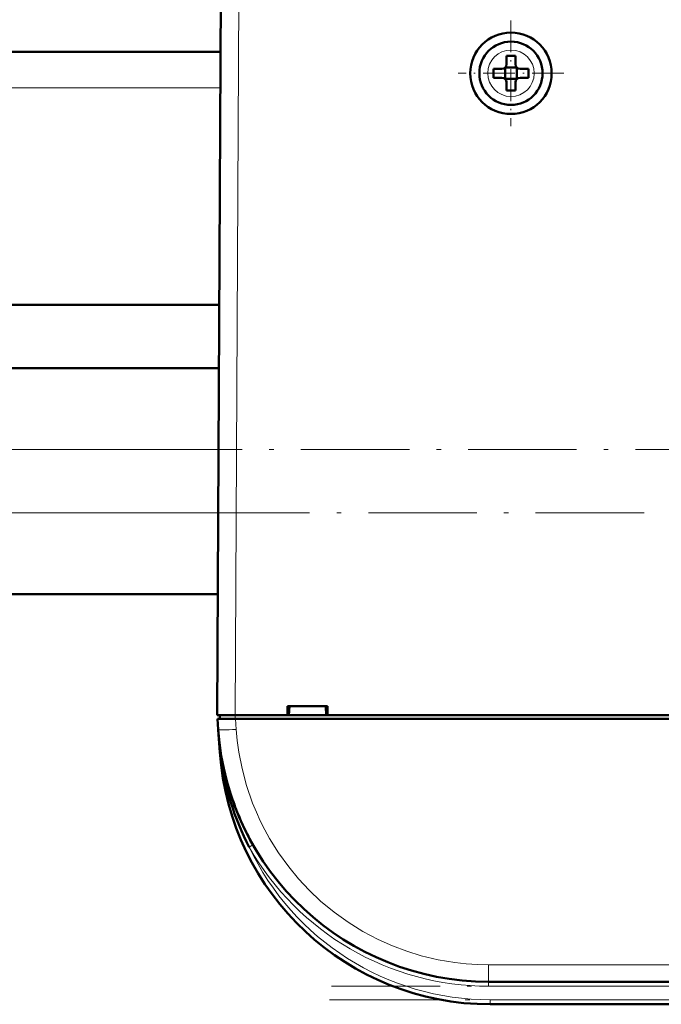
# Model space of a CAD drawing. Extents: x -1976 to 2357, y -1844 to 653.
# Tile 23 of 56: x 246 to 317, y -1598 to -1489. Entities that reach past the tile are written whole.
import ezdxf

# ---------------------------------------------------------------- set-up
doc = ezdxf.new("R2010")
doc.units = 0
doc.linetypes.add('DASHDOT', pattern=[18.5, 12, -3, 0.5, -3])

msp = doc.modelspace()

# ---------------------------------------------------------------- linework, layer by layer
at = {"color": 7, "lineweight": 50}
for p, q in [((268.07, -1566.21), (268.49, -1484.16)), ((268.45, -1492.82), (24.68, -1492.82)), ((300.07, -1494.21), (300.07, -1493.29)), ((301.07, -1493.29), (301.07, -1494.21)), ((298.65, -1494.71), (299.57, -1494.71)), ((299.92, -1494.56), (299.93, -1494.57)), ((299.93, -1494.57), (301.21, -1494.57)), ((299.93, -1494.57), (299.93, -1495.84)), ((301.21, -1494.57), (301.22, -1494.56)), ((301.21, -1494.57), (301.21, -1495.84)), ((302.49, -1494.71), (301.57, -1494.71)), ((298.65, -1495.71), (299.57, -1495.71)), ((299.93, -1495.84), (299.92, -1495.85)), ((301.21, -1495.84), (299.93, -1495.84)), ((300.07, -1496.21), (300.07, -1497.13)), ((301.07, -1496.21), (301.07, -1497.13)), ((301.21, -1495.84), (301.22, -1495.85)), ((302.49, -1495.71), (301.57, -1495.71)), ((268.3, -1520.82), (24.83, -1520.82)), ((268.26, -1527.82), (204.57, -1527.82)), ((268.13, -1552.82), (204.57, -1552.82)), ((275.86, -1566.21), (275.86, -1565.21)), ((275.86, -1565.21), (280.27, -1565.21)), ((276, -1566.21), (276.07, -1565.21)), ((280.07, -1565.21), (280.13, -1566.21)), ((280.27, -1565.21), (280.27, -1566.21)), ((268.07, -1566.21), (270.07, -1566.21)), ((268.37, -1566.21), (268.37, -1566.61)), ((270.07, -1566.21), (275.86, -1566.21)), ((275.86, -1566.21), (276, -1566.21)), ((275.92, -1566.21), (280.22, -1566.21)), ((280.13, -1566.21), (280.27, -1566.21)), ((280.27, -1566.21), (399.86, -1566.21)), ((268.18, -1567.8), (268.09, -1566.61)), ((268.09, -1566.61), (270.09, -1566.61)), ((523.04, -1566.61), (270.09, -1566.61)), ((268.18, -1567.83), (268.35, -1570.3)), ((270.52, -1577.51), (270.62, -1577.74)), ((495.03, -1595.71), (298.1, -1595.71)), ((494.85, -1598.21), (298.28, -1598.21))]:
    msp.add_line(p, q, dxfattribs=at)
at = {"color": 7, "lineweight": 18}
for p, q in [((270.49, -1484.16), (270.07, -1566.21)), ((300.59, -1492.64), (300.57, -1492.64)), ((298, -1495.18), (298, -1495.21)), ((303.14, -1495.23), (303.14, -1495.21)), ((268.43, -1496.82), (24.7, -1496.82)), ((300.55, -1497.78), (300.57, -1497.78)), ((268.22, -1536.82), (213.57, -1536.82)), ((268.18, -1543.82), (213.57, -1543.82)), ((270.06, -1566.61), (270.06, -1566.21)), ((270.09, -1566.61), (270.17, -1567.8)), ((268.35, -1570.3), (268.4, -1570.3)), ((268.45, -1570.67), (268.4, -1570.3)), ((271.61, -1580.82), (271.92, -1580.64)), ((271.92, -1580.64), (272.04, -1580.57)), ((495.03, -1593.85), (298.1, -1593.85)), ((298.1, -1595.71), (298.1, -1593.85)), ((298.1, -1595.71), (298.1, -1596.21)), ((495.03, -1596.21), (298.1, -1596.21)), ((298.28, -1597.71), (298.28, -1598.21)), ((494.85, -1597.71), (298.28, -1597.71))]:
    msp.add_line(p, q, dxfattribs=at)
at = {"color": 7, "linetype": 'DASHDOT', "lineweight": 18, "ltscale": 0.292499}
msp.add_line((300.57, -1489.36), (300.57, -1501.06), dxfattribs=at)
at = {"color": 7, "linetype": 'DASHDOT', "lineweight": 18, "ltscale": 0.2925}
msp.add_line((306.42, -1495.21), (294.72, -1495.21), dxfattribs=at)
at = {"color": 7, "linetype": 'DASHDOT', "lineweight": 18}
for p, q in [((184.83, -1536.82), (421.63, -1536.82)), ((444.79, -1543.82), (182.73, -1543.82)), ((514.72, -1596.21), (278.41, -1596.21)), ((514.51, -1597.71), (278.62, -1597.71))]:
    msp.add_line(p, q, dxfattribs=at)
at = {"color": 7, "linetype": 'DASHDOT', "lineweight": 18, "ltscale": 0.012015}
msp.add_line((270.06, -1566.17), (270.06, -1566.65), dxfattribs=at)
at = {"color": 7, "lineweight": 18}
msp.add_lwpolyline([(270.17, -1567.8), (270.28, -1569.03), (270.46, -1570.3), (270.82, -1572.13), (271.32, -1574), (271.99, -1575.97), (272.4, -1576.95), (272.84, -1577.93), (273.33, -1578.89), (273.85, -1579.85), (274.86, -1581.46), (275.98, -1583.01), (277.08, -1584.34), (278.26, -1585.6), (279.51, -1586.79), (281, -1588.02), (282.55, -1589.13), (284.19, -1590.15), (285.87, -1591.04), (287.45, -1591.74), (289.04, -1592.34), (290.63, -1592.83), (292.51, -1593.28), (294.35, -1593.6), (295.62, -1593.74), (296.86, -1593.82), (298.1, -1593.85)], dxfattribs=at)
at = {"color": 7, "lineweight": 50}
for radius in [4.5, 3.5]:
    msp.add_circle((300.57, -1495.21), radius, dxfattribs=at)
at = {"color": 7, "lineweight": 18}
for centre, radius, start, end in [((300.57, -1495.21), 2.57, 90, 179.4706), ((300.57, -1495.21), 2.57, 0, 89.4706), ((300.57, -1495.21), 2.57, 180, 269.4706), ((300.57, -1495.21), 2.57, 270, 359.4706), ((328.91, -1563.56), 60.88, 184.0416, 186.3583), ((298.1, -1565.71), 30.5, 209.6942, 269.9999), ((298.28, -1568.21), 29.5, 205.3037, 270)]:
    msp.add_arc(centre, radius, start, end, dxfattribs=at)
at = {"color": 7, "lineweight": 50}
for centre, radius, start, end in [((300.57, -1510.38), 17.1, 89.9978, 91.6733), ((300.57, -1510.38), 17.1, 88.3267, 90.0022), ((299.57, -1494.21), 0.5, 270, 360), ((301.57, -1494.21), 0.5, 180, 270), ((315.74, -1495.21), 17.1, 178.3267, 180.0022), ((315.78, -1495.21), 17.14, 179.9996, 181.6715), ((285.4, -1495.21), 17.1, 359.9978, 1.6733), ((285.36, -1495.21), 17.14, 358.3285, 0.0004), ((299.57, -1496.21), 0.5, 0, 90), ((301.57, -1496.21), 0.5, 90, 180), ((300.57, -1480), 17.13, 268.3286, 271.6729), ((298.1, -1565.71), 30, 184, 270), ((298.28, -1568.21), 30, 184, 270), ((268.41, -1570.53), 0.135, 285.2868, 317.5747), ((298.18, -1566.97), 29.96, 187.0814, 207.5257), ((297.92, -1565.78), 29.8, 198.5314, 203.1815), ((298.13, -1565.7), 30.03, 205.6025, 209.691)]:
    msp.add_arc(centre, radius, start, end, dxfattribs=at)
at = {"color": 7, "lineweight": 18}
for centre, major_axis, ratio, start_param, end_param in [((270.17, -1567.66), (2, 0.14), 0.069587, 3.141593, 4.707523), ((267.96, -1570.33), (0.495, 0.076), 0.164442, 5.813966, 6.277967)]:
    msp.add_ellipse(centre, major_axis=major_axis, ratio=ratio, start_param=start_param, end_param=end_param, dxfattribs=at)

doc.saveas('drawing.dxf')
